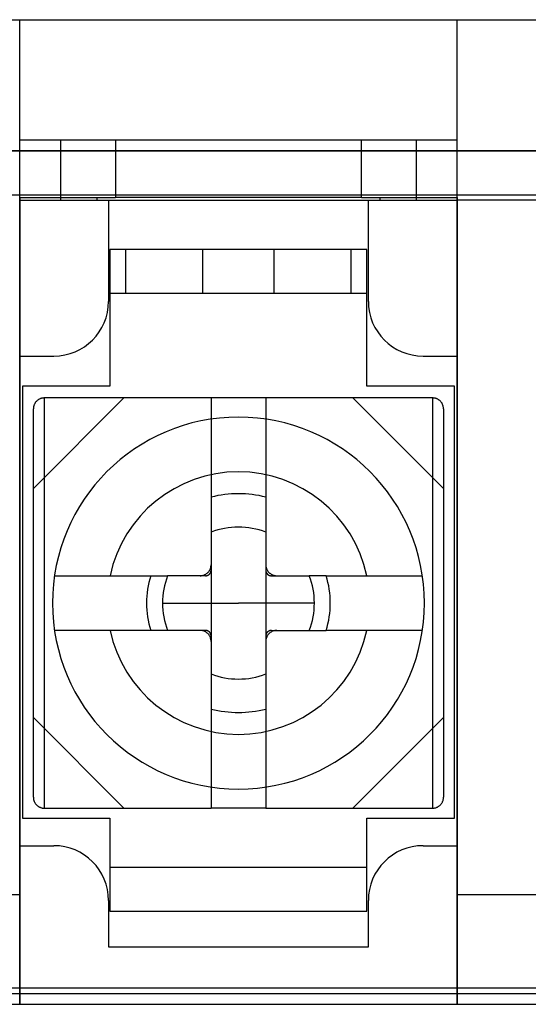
# Model space of a CAD drawing. Header units: millimetres. Extents: x -93 to 0, y 0 to 191.
# Tile 20 of 150: x -38 to -29, y 0 to 18. Entities that reach past the tile are written whole.
import ezdxf

# ---------------------------------------------------------------- set-up
doc = ezdxf.new("R2010")
doc.units = ezdxf.units.MM
doc.layers.add('MAIN-1', color=7, linetype='Continuous')
doc.layers.add('MAIN-2', color=7, linetype='Continuous')

msp = doc.modelspace()

# ---------------------------------------------------------------- linework, layer by layer
at = {"layer": 'MAIN-1'}
msp.add_line((-92, 0), (-1, 0), dxfattribs=at)
at = {"layer": 'MAIN-2'}
for p, q in [((-39.7, 18), (-38.2, 18)), ((-38.2, 18), (-38.2, 18)), ((-38.2, 18), (-30.2, 18)), ((-38.2, 0), (-38.2, 18)), ((-30.2, 18), (-30.2, 18)), ((-30.2, 18), (-28.7, 18)), ((-30.2, 0), (-30.2, 18)), ((-38.2, 15.8), (-38.2, 15.8)), ((-37.45, 15.8), (-38.2, 15.8)), ((-36.45, 15.8), (-37.45, 15.8)), ((-37.45, 14.7), (-37.45, 15.8)), ((-36.45, 15.8), (-36.45, 14.75)), ((-31.95, 15.8), (-36.45, 15.8)), ((-31.95, 14.75), (-31.95, 15.8)), ((-30.95, 15.8), (-31.95, 15.8)), ((-30.95, 15.8), (-30.95, 14.7)), ((-30.2, 15.8), (-30.95, 15.8)), ((-30.2, 15.8), (-30.2, 15.8)), ((-2.1, 15.6), (-90.9, 15.6)), ((-89.4, 15.6), (-3.6, 15.6)), ((-89.4, 14.8), (-3.6, 14.8)), ((-38.2, 14.75), (-38.2, 14.75)), ((-38.2, 14.75), (-38.2, 11.85)), ((-38.2, 14.75), (-36.789, 14.75)), ((-38.2, 14.7), (-38.2, 14.7)), ((-38.2, 14.7), (-30.2, 14.7)), ((-36.789, 14.75), (-36.789, 14.7)), ((-36.789, 14.75), (-36.45, 14.75)), ((-36.575, 14.7), (-36.575, 14.7)), ((-36.575, 14.7), (-36.575, 12.85)), ((-31.95, 14.75), (-36.45, 14.75)), ((-31.95, 14.75), (-31.611, 14.75)), ((-31.825, 14.7), (-31.825, 14.7)), ((-31.825, 12.85), (-31.825, 14.7)), ((-31.611, 14.7), (-31.611, 14.75)), ((-31.611, 14.75), (-30.2, 14.75)), ((-30.2, 14.75), (-30.2, 11.85)), ((-30.2, 14.75), (-30.2, 14.75)), ((-30.2, 14.7), (-30.2, 14.7)), ((-28.7, 14.7), (-30.2, 14.7)), ((-31.85, 13.8), (-36.55, 13.8)), ((-36.55, 13.8), (-36.55, 11.3)), ((-36.26, 13), (-36.26, 13.8)), ((-34.85, 13.8), (-36.26, 13.8)), ((-34.2, 13.8), (-34.85, 13.8)), ((-34.85, 13), (-34.85, 13.8)), ((-34.85, 13.8), (-34.85, 13.8)), ((-33.55, 13.8), (-34.2, 13.8)), ((-33.55, 13.8), (-33.55, 13.8)), ((-32.14, 13.8), (-33.55, 13.8)), ((-33.55, 13.8), (-33.55, 13)), ((-32.14, 13), (-32.14, 13.8)), ((-31.85, 11.3), (-31.85, 13.8)), ((-36.55, 13), (-31.85, 13)), ((-36.26, 13), (-34.85, 13)), ((-34.85, 13), (-34.2, 13)), ((-34.85, 13), (-34.85, 13)), ((-34.2, 13), (-33.55, 13)), ((-33.55, 13), (-32.14, 13)), ((-33.55, 13), (-33.55, 13)), ((-36.575, 12.85), (-36.575, 12.85)), ((-31.825, 12.85), (-31.825, 12.85)), ((-38.2, 11.85), (-38.2, 2.9)), ((-38.2, 11.85), (-37.575, 11.85)), ((-38.2, 11.85), (-38.2, 11.85)), ((-37.575, 11.85), (-37.575, 11.85)), ((-30.825, 11.85), (-30.825, 11.85)), ((-30.825, 11.85), (-30.2, 11.85)), ((-30.2, 11.85), (-30.2, 2.9)), ((-30.2, 11.85), (-30.2, 11.85)), ((-36.55, 11.3), (-38.15, 11.3)), ((-38.15, 11.3), (-38.15, 3.4)), ((-38.15, 11.3), (-38.15, 11.3)), ((-36.55, 11.3), (-36.55, 11.3)), ((-30.25, 11.3), (-31.85, 11.3)), ((-31.85, 11.3), (-31.85, 11.3)), ((-30.25, 3.4), (-30.25, 11.3)), ((-30.25, 11.3), (-30.25, 11.3)), ((-36.293, 11.085), (-37.95, 9.428)), ((-37.925, 10.982), (-37.93, 10.973)), ((-37.92, 10.99), (-37.925, 10.982)), ((-37.914, 10.999), (-37.92, 10.99)), ((-37.908, 11.007), (-37.914, 10.999)), ((-37.902, 11.015), (-37.908, 11.007)), ((-37.895, 11.023), (-37.902, 11.015)), ((-37.887, 11.03), (-37.895, 11.023)), ((-37.88, 11.037), (-37.887, 11.03)), ((-37.871, 11.044), (-37.88, 11.037)), ((-37.863, 11.05), (-37.871, 11.044)), ((-37.854, 11.056), (-37.863, 11.05)), ((-37.846, 11.061), (-37.854, 11.056)), ((-37.837, 11.065), (-37.846, 11.061)), ((-37.828, 11.069), (-37.837, 11.065)), ((-37.819, 11.073), (-37.828, 11.069)), ((-37.81, 11.076), (-37.819, 11.073)), ((-37.801, 11.078), (-37.81, 11.076)), ((-37.791, 11.081), (-37.801, 11.078)), ((-37.781, 11.083), (-37.791, 11.081)), ((-37.771, 11.084), (-37.781, 11.083)), ((-37.761, 11.085), (-37.771, 11.084)), ((-37.75, 11.085), (-37.761, 11.085)), ((-37.75, 11.085), (-37.75, 11.085)), ((-37.478, 11.085), (-37.75, 11.085)), ((-37.75, 11.085), (-37.75, 3.585)), ((-37.204, 11.085), (-37.478, 11.085)), ((-36.929, 11.085), (-37.204, 11.085)), ((-36.652, 11.085), (-36.929, 11.085)), ((-36.375, 11.085), (-36.652, 11.085)), ((-36.097, 11.085), (-36.375, 11.085)), ((-35.818, 11.085), (-36.097, 11.085)), ((-35.539, 11.085), (-35.818, 11.085)), ((-35.259, 11.085), (-35.539, 11.085)), ((-34.98, 11.085), (-35.259, 11.085)), ((-34.7, 11.085), (-34.98, 11.085)), ((-34.7, 11.085), (-34.7, 11.085)), ((-33.7, 11.085), (-34.7, 11.085)), ((-34.7, 11.085), (-34.7, 3.585)), ((-33.7, 11.085), (-33.7, 11.085)), ((-33.421, 11.085), (-33.7, 11.085)), ((-33.7, 11.085), (-33.7, 3.585)), ((-33.141, 11.085), (-33.421, 11.085)), ((-32.862, 11.085), (-33.141, 11.085)), ((-32.583, 11.085), (-32.862, 11.085)), ((-32.304, 11.085), (-32.583, 11.085)), ((-32.025, 11.085), (-32.304, 11.085)), ((-30.45, 9.428), (-32.107, 11.085)), ((-31.746, 11.085), (-32.025, 11.085)), ((-31.468, 11.085), (-31.746, 11.085)), ((-31.191, 11.085), (-31.468, 11.085)), ((-30.918, 11.085), (-31.191, 11.085)), ((-30.65, 11.085), (-30.918, 11.085)), ((-30.641, 11.085), (-30.65, 11.085)), ((-30.65, 11.085), (-30.65, 3.585)), ((-30.65, 11.085), (-30.65, 11.085)), ((-30.632, 11.084), (-30.641, 11.085)), ((-30.623, 11.083), (-30.632, 11.084)), ((-30.614, 11.082), (-30.623, 11.083)), ((-30.605, 11.08), (-30.614, 11.082)), ((-30.597, 11.078), (-30.605, 11.08)), ((-30.588, 11.075), (-30.597, 11.078)), ((-30.58, 11.073), (-30.588, 11.075)), ((-30.573, 11.07), (-30.58, 11.073)), ((-30.565, 11.066), (-30.573, 11.07)), ((-30.557, 11.062), (-30.565, 11.066)), ((-30.55, 11.058), (-30.557, 11.062)), ((-30.542, 11.053), (-30.55, 11.058)), ((-30.535, 11.048), (-30.542, 11.053)), ((-30.527, 11.043), (-30.535, 11.048)), ((-30.52, 11.037), (-30.527, 11.043)), ((-30.513, 11.031), (-30.52, 11.037)), ((-30.506, 11.024), (-30.513, 11.031)), ((-30.5, 11.017), (-30.506, 11.024)), ((-30.494, 11.01), (-30.5, 11.017)), ((-30.488, 11.003), (-30.494, 11.01)), ((-30.483, 10.995), (-30.488, 11.003)), ((-30.478, 10.987), (-30.483, 10.995)), ((-30.474, 10.98), (-30.478, 10.987)), ((-37.949, 10.906), (-37.95, 10.895)), ((-37.95, 10.895), (-37.95, 10.885)), ((-37.95, 3.785), (-37.95, 10.885)), ((-37.95, 10.885), (-37.95, 10.885)), ((-37.948, 10.916), (-37.949, 10.906)), ((-37.946, 10.926), (-37.948, 10.916)), ((-37.943, 10.936), (-37.946, 10.926)), ((-37.941, 10.945), (-37.943, 10.936)), ((-37.938, 10.955), (-37.941, 10.945)), ((-37.934, 10.964), (-37.938, 10.955)), ((-37.93, 10.973), (-37.934, 10.964)), ((-30.47, 10.972), (-30.474, 10.98)), ((-30.466, 10.964), (-30.47, 10.972)), ((-30.463, 10.956), (-30.466, 10.964)), ((-30.46, 10.948), (-30.463, 10.956)), ((-30.458, 10.94), (-30.46, 10.948)), ((-30.455, 10.931), (-30.458, 10.94)), ((-30.454, 10.922), (-30.455, 10.931)), ((-30.452, 10.913), (-30.454, 10.922)), ((-30.451, 10.904), (-30.452, 10.913)), ((-30.45, 10.895), (-30.451, 10.904)), ((-30.45, 10.885), (-30.45, 10.895)), ((-30.45, 10.885), (-30.45, 3.785)), ((-30.45, 10.885), (-30.45, 10.885)), ((-34.2, 10.735), (-34.2, 10.735)), ((-34.738, 7.918), (-34.733, 7.925)), ((-34.733, 7.925), (-34.728, 7.932)), ((-34.728, 7.932), (-34.724, 7.94)), ((-34.724, 7.94), (-34.72, 7.948)), ((-34.72, 7.948), (-34.716, 7.956)), ((-34.716, 7.956), (-34.713, 7.964)), ((-34.713, 7.964), (-34.71, 7.972)), ((-34.71, 7.972), (-34.707, 7.981)), ((-34.707, 7.981), (-34.705, 7.99)), ((-34.705, 7.99), (-34.703, 7.998)), ((-34.703, 7.998), (-34.702, 8.007)), ((-34.702, 8.007), (-34.701, 8.016)), ((-34.702, 7.917), (-34.701, 7.922)), ((-34.701, 8.016), (-34.7, 8.026)), ((-34.701, 7.927), (-34.7, 7.932)), ((-34.701, 7.922), (-34.701, 7.927)), ((-34.7, 8.026), (-34.7, 8.035)), ((-34.7, 7.932), (-34.7, 7.937)), ((-33.7, 8.035), (-33.7, 8.025)), ((-33.7, 8.025), (-33.699, 8.016)), ((-33.7, 7.937), (-33.7, 7.932)), ((-33.7, 7.932), (-33.699, 7.927)), ((-33.699, 8.016), (-33.698, 8.007)), ((-33.699, 7.927), (-33.699, 7.922)), ((-33.699, 7.922), (-33.698, 7.917)), ((-33.698, 8.007), (-33.697, 7.998)), ((-33.697, 7.998), (-33.695, 7.989)), ((-33.695, 7.989), (-33.692, 7.98)), ((-33.692, 7.98), (-33.69, 7.972)), ((-33.69, 7.972), (-33.687, 7.964)), ((-33.687, 7.964), (-33.684, 7.956)), ((-33.684, 7.956), (-33.68, 7.948)), ((-33.68, 7.948), (-33.676, 7.94)), ((-33.676, 7.94), (-33.671, 7.932)), ((-33.671, 7.932), (-33.667, 7.925)), ((-33.667, 7.925), (-33.662, 7.917)), ((-37.563, 7.835), (-35.804, 7.835)), ((-35.804, 7.835), (-35.76, 7.835)), ((-35.76, 7.835), (-35.716, 7.835)), ((-35.716, 7.835), (-35.672, 7.835)), ((-35.672, 7.835), (-35.628, 7.835)), ((-35.628, 7.835), (-35.584, 7.835)), ((-35.584, 7.835), (-35.54, 7.835)), ((-35.54, 7.835), (-35.496, 7.835)), ((-35.361, 7.835), (-35.496, 7.835)), ((-35.24, 7.835), (-35.361, 7.835)), ((-35.132, 7.835), (-35.24, 7.835)), ((-35.035, 7.835), (-35.132, 7.835)), ((-34.95, 7.835), (-35.035, 7.835)), ((-34.873, 7.835), (-34.95, 7.835)), ((-34.9, 7.835), (-34.89, 7.835)), ((-34.89, 7.835), (-34.881, 7.836)), ((-34.881, 7.836), (-34.872, 7.837)), ((-34.802, 7.835), (-34.873, 7.835)), ((-34.872, 7.837), (-34.863, 7.839)), ((-34.863, 7.839), (-34.854, 7.84)), ((-34.854, 7.84), (-34.845, 7.843)), ((-34.845, 7.843), (-34.837, 7.845)), ((-34.837, 7.845), (-34.829, 7.848)), ((-34.829, 7.848), (-34.821, 7.851)), ((-34.821, 7.851), (-34.813, 7.855)), ((-34.813, 7.855), (-34.805, 7.859)), ((-34.805, 7.859), (-34.797, 7.864)), ((-34.802, 7.835), (-34.797, 7.835)), ((-34.797, 7.864), (-34.79, 7.868)), ((-34.797, 7.835), (-34.792, 7.836)), ((-34.792, 7.836), (-34.787, 7.836)), ((-34.79, 7.868), (-34.782, 7.873)), ((-34.787, 7.836), (-34.782, 7.837)), ((-34.782, 7.873), (-34.775, 7.879)), ((-34.782, 7.837), (-34.778, 7.838)), ((-34.778, 7.838), (-34.773, 7.839)), ((-34.775, 7.879), (-34.768, 7.885)), ((-34.773, 7.839), (-34.768, 7.841)), ((-34.768, 7.885), (-34.762, 7.891)), ((-34.768, 7.841), (-34.764, 7.842)), ((-34.764, 7.842), (-34.76, 7.844)), ((-34.762, 7.891), (-34.755, 7.897)), ((-34.76, 7.844), (-34.756, 7.846)), ((-34.756, 7.846), (-34.752, 7.848)), ((-34.755, 7.897), (-34.749, 7.904)), ((-34.752, 7.848), (-34.748, 7.85)), ((-34.749, 7.904), (-34.743, 7.911)), ((-34.748, 7.85), (-34.744, 7.853)), ((-34.744, 7.853), (-34.741, 7.855)), ((-34.743, 7.911), (-34.738, 7.918)), ((-34.741, 7.855), (-34.737, 7.858)), ((-34.737, 7.858), (-34.734, 7.86)), ((-34.734, 7.86), (-34.731, 7.863)), ((-34.731, 7.863), (-34.728, 7.866)), ((-34.728, 7.866), (-34.725, 7.869)), ((-34.725, 7.869), (-34.723, 7.873)), ((-34.723, 7.873), (-34.72, 7.876)), ((-34.72, 7.876), (-34.718, 7.879)), ((-34.718, 7.879), (-34.715, 7.883)), ((-34.715, 7.883), (-34.713, 7.887)), ((-34.713, 7.887), (-34.711, 7.891)), ((-34.711, 7.891), (-34.709, 7.895)), ((-34.709, 7.895), (-34.707, 7.899)), ((-34.707, 7.899), (-34.706, 7.903)), ((-34.706, 7.903), (-34.704, 7.908)), ((-34.704, 7.908), (-34.703, 7.913)), ((-34.703, 7.913), (-34.702, 7.917)), ((-33.698, 7.917), (-33.697, 7.913)), ((-33.697, 7.913), (-33.696, 7.908)), ((-33.696, 7.908), (-33.694, 7.903)), ((-33.694, 7.903), (-33.693, 7.899)), ((-33.693, 7.899), (-33.691, 7.895)), ((-33.691, 7.895), (-33.689, 7.891)), ((-33.689, 7.891), (-33.687, 7.887)), ((-33.687, 7.887), (-33.685, 7.883)), ((-33.685, 7.883), (-33.682, 7.879)), ((-33.682, 7.879), (-33.68, 7.876)), ((-33.68, 7.876), (-33.677, 7.873)), ((-33.677, 7.873), (-33.675, 7.869)), ((-33.675, 7.869), (-33.672, 7.866)), ((-33.672, 7.866), (-33.669, 7.863)), ((-33.669, 7.863), (-33.666, 7.86)), ((-33.666, 7.86), (-33.662, 7.858)), ((-33.662, 7.917), (-33.656, 7.91)), ((-33.662, 7.858), (-33.659, 7.855)), ((-33.659, 7.855), (-33.656, 7.853)), ((-33.656, 7.91), (-33.65, 7.903)), ((-33.656, 7.853), (-33.652, 7.85)), ((-33.652, 7.85), (-33.648, 7.848)), ((-33.65, 7.903), (-33.644, 7.897)), ((-33.648, 7.848), (-33.644, 7.846)), ((-33.644, 7.897), (-33.638, 7.89)), ((-33.644, 7.846), (-33.64, 7.844)), ((-33.64, 7.844), (-33.636, 7.842)), ((-33.638, 7.89), (-33.631, 7.884)), ((-33.636, 7.842), (-33.632, 7.841)), ((-33.632, 7.841), (-33.627, 7.839)), ((-33.631, 7.884), (-33.624, 7.879)), ((-33.627, 7.839), (-33.622, 7.838)), ((-33.624, 7.879), (-33.617, 7.873)), ((-33.622, 7.838), (-33.618, 7.837)), ((-33.618, 7.837), (-33.613, 7.836)), ((-33.617, 7.873), (-33.61, 7.868)), ((-33.613, 7.836), (-33.608, 7.836)), ((-33.61, 7.868), (-33.603, 7.863)), ((-33.608, 7.836), (-33.603, 7.835)), ((-33.603, 7.863), (-33.595, 7.859)), ((-33.603, 7.835), (-33.598, 7.835)), ((-33.598, 7.835), (-33.527, 7.835)), ((-33.595, 7.859), (-33.587, 7.855)), ((-33.587, 7.855), (-33.579, 7.851)), ((-33.579, 7.851), (-33.571, 7.848)), ((-33.571, 7.848), (-33.563, 7.845)), ((-33.563, 7.845), (-33.554, 7.843)), ((-33.554, 7.843), (-33.546, 7.84)), ((-33.546, 7.84), (-33.537, 7.838)), ((-33.537, 7.838), (-33.528, 7.837)), ((-33.528, 7.837), (-33.519, 7.836)), ((-33.527, 7.835), (-33.45, 7.835)), ((-33.519, 7.836), (-33.509, 7.835)), ((-33.509, 7.835), (-33.5, 7.835)), ((-33.45, 7.835), (-33.365, 7.835)), ((-33.365, 7.835), (-33.268, 7.835)), ((-33.268, 7.835), (-33.16, 7.835)), ((-33.16, 7.835), (-33.039, 7.835)), ((-33.039, 7.835), (-32.904, 7.835)), ((-32.862, 7.835), (-32.904, 7.835)), ((-32.819, 7.835), (-32.862, 7.835)), ((-32.775, 7.835), (-32.819, 7.835)), ((-32.731, 7.835), (-32.775, 7.835)), ((-32.687, 7.835), (-32.731, 7.835)), ((-32.642, 7.835), (-32.687, 7.835)), ((-32.596, 7.835), (-32.642, 7.835)), ((-32.596, 7.835), (-30.837, 7.835)), ((-35.589, 7.335), (-34.2, 7.335)), ((-32.811, 7.335), (-34.2, 7.335)), ((-35.804, 6.835), (-37.563, 6.835)), ((-35.76, 6.835), (-35.804, 6.835)), ((-35.716, 6.835), (-35.76, 6.835)), ((-35.672, 6.835), (-35.716, 6.835)), ((-35.628, 6.835), (-35.672, 6.835)), ((-35.584, 6.835), (-35.628, 6.835)), ((-35.54, 6.835), (-35.584, 6.835)), ((-35.496, 6.835), (-35.54, 6.835)), ((-35.361, 6.835), (-35.496, 6.835)), ((-35.24, 6.835), (-35.361, 6.835)), ((-35.132, 6.835), (-35.24, 6.835)), ((-35.035, 6.835), (-35.132, 6.835)), ((-34.95, 6.835), (-35.035, 6.835)), ((-34.873, 6.835), (-34.95, 6.835)), ((-34.891, 6.835), (-34.9, 6.835)), ((-34.881, 6.834), (-34.891, 6.835)), ((-34.872, 6.833), (-34.881, 6.834)), ((-34.802, 6.835), (-34.873, 6.835)), ((-34.863, 6.832), (-34.872, 6.833)), ((-34.854, 6.83), (-34.863, 6.832)), ((-34.846, 6.828), (-34.854, 6.83)), ((-34.837, 6.825), (-34.846, 6.828)), ((-34.829, 6.822), (-34.837, 6.825)), ((-34.821, 6.819), (-34.829, 6.822)), ((-34.813, 6.815), (-34.821, 6.819)), ((-34.805, 6.811), (-34.813, 6.815)), ((-34.797, 6.807), (-34.805, 6.811)), ((-34.797, 6.835), (-34.802, 6.835)), ((-34.792, 6.835), (-34.797, 6.835)), ((-34.79, 6.802), (-34.797, 6.807)), ((-34.787, 6.834), (-34.792, 6.835)), ((-34.783, 6.797), (-34.79, 6.802)), ((-34.782, 6.833), (-34.787, 6.834)), ((-34.776, 6.792), (-34.783, 6.797)), ((-34.778, 6.832), (-34.782, 6.833)), ((-34.773, 6.831), (-34.778, 6.832)), ((-34.769, 6.786), (-34.776, 6.792)), ((-34.768, 6.829), (-34.773, 6.831)), ((-34.762, 6.78), (-34.769, 6.786)), ((-34.764, 6.828), (-34.768, 6.829)), ((-34.76, 6.826), (-34.764, 6.828)), ((-34.756, 6.773), (-34.762, 6.78)), ((-34.756, 6.824), (-34.76, 6.826)), ((-34.752, 6.822), (-34.756, 6.824)), ((-34.75, 6.767), (-34.756, 6.773)), ((-34.748, 6.82), (-34.752, 6.822)), ((-34.744, 6.76), (-34.75, 6.767)), ((-34.744, 6.817), (-34.748, 6.82)), ((-34.741, 6.815), (-34.744, 6.817)), ((-34.738, 6.753), (-34.744, 6.76)), ((-34.738, 6.812), (-34.741, 6.815)), ((-34.734, 6.81), (-34.738, 6.812)), ((-34.733, 6.746), (-34.738, 6.753)), ((-34.731, 6.807), (-34.734, 6.81)), ((-34.729, 6.738), (-34.733, 6.746)), ((-34.728, 6.804), (-34.731, 6.807)), ((-34.724, 6.73), (-34.729, 6.738)), ((-34.725, 6.801), (-34.728, 6.804)), ((-34.723, 6.798), (-34.725, 6.801)), ((-34.72, 6.723), (-34.724, 6.73)), ((-34.72, 6.794), (-34.723, 6.798)), ((-34.718, 6.791), (-34.72, 6.794)), ((-34.716, 6.715), (-34.72, 6.723)), ((-34.715, 6.787), (-34.718, 6.791)), ((-34.713, 6.706), (-34.716, 6.715)), ((-34.713, 6.783), (-34.715, 6.787)), ((-34.711, 6.779), (-34.713, 6.783)), ((-34.71, 6.698), (-34.713, 6.706)), ((-34.709, 6.775), (-34.711, 6.779)), ((-34.708, 6.69), (-34.71, 6.698)), ((-34.707, 6.771), (-34.709, 6.775)), ((-34.705, 6.681), (-34.708, 6.69)), ((-34.706, 6.767), (-34.707, 6.771)), ((-34.704, 6.762), (-34.706, 6.767)), ((-34.703, 6.672), (-34.705, 6.681)), ((-34.703, 6.757), (-34.704, 6.762)), ((-34.702, 6.753), (-34.703, 6.757)), ((-34.702, 6.663), (-34.703, 6.672)), ((-34.701, 6.748), (-34.702, 6.753)), ((-34.701, 6.654), (-34.702, 6.663)), ((-34.701, 6.743), (-34.701, 6.748)), ((-34.7, 6.738), (-34.701, 6.743)), ((-34.7, 6.733), (-34.7, 6.738)), ((-33.699, 6.743), (-33.7, 6.738)), ((-33.7, 6.738), (-33.7, 6.733)), ((-33.698, 6.753), (-33.699, 6.748)), ((-33.699, 6.748), (-33.699, 6.743)), ((-33.698, 6.663), (-33.699, 6.654)), ((-33.697, 6.757), (-33.698, 6.753)), ((-33.697, 6.672), (-33.698, 6.663)), ((-33.696, 6.762), (-33.697, 6.757)), ((-33.695, 6.681), (-33.697, 6.672)), ((-33.694, 6.767), (-33.696, 6.762)), ((-33.693, 6.689), (-33.695, 6.681)), ((-33.693, 6.771), (-33.694, 6.767)), ((-33.691, 6.775), (-33.693, 6.771)), ((-33.69, 6.698), (-33.693, 6.689)), ((-33.689, 6.779), (-33.691, 6.775)), ((-33.687, 6.706), (-33.69, 6.698)), ((-33.687, 6.783), (-33.689, 6.779)), ((-33.685, 6.787), (-33.687, 6.783)), ((-33.684, 6.714), (-33.687, 6.706)), ((-33.682, 6.791), (-33.685, 6.787)), ((-33.68, 6.722), (-33.684, 6.714)), ((-33.68, 6.794), (-33.682, 6.791)), ((-33.677, 6.798), (-33.68, 6.794)), ((-33.676, 6.73), (-33.68, 6.722)), ((-33.675, 6.801), (-33.677, 6.798)), ((-33.672, 6.738), (-33.676, 6.73)), ((-33.672, 6.804), (-33.675, 6.801)), ((-33.669, 6.807), (-33.672, 6.804)), ((-33.667, 6.745), (-33.672, 6.738)), ((-33.666, 6.81), (-33.669, 6.807)), ((-33.662, 6.752), (-33.667, 6.745)), ((-33.663, 6.812), (-33.666, 6.81)), ((-33.659, 6.815), (-33.663, 6.812)), ((-33.657, 6.76), (-33.662, 6.752)), ((-33.656, 6.817), (-33.659, 6.815)), ((-33.651, 6.766), (-33.657, 6.76)), ((-33.652, 6.82), (-33.656, 6.817)), ((-33.648, 6.822), (-33.652, 6.82)), ((-33.645, 6.773), (-33.651, 6.766)), ((-33.644, 6.824), (-33.648, 6.822)), ((-33.638, 6.779), (-33.645, 6.773)), ((-33.64, 6.826), (-33.644, 6.824)), ((-33.636, 6.828), (-33.64, 6.826)), ((-33.632, 6.785), (-33.638, 6.779)), ((-33.632, 6.829), (-33.636, 6.828)), ((-33.627, 6.831), (-33.632, 6.829)), ((-33.625, 6.791), (-33.632, 6.785)), ((-33.622, 6.832), (-33.627, 6.831)), ((-33.618, 6.797), (-33.625, 6.791)), ((-33.618, 6.833), (-33.622, 6.832)), ((-33.613, 6.834), (-33.618, 6.833)), ((-33.61, 6.802), (-33.618, 6.797)), ((-33.608, 6.835), (-33.613, 6.834)), ((-33.603, 6.806), (-33.61, 6.802)), ((-33.603, 6.835), (-33.608, 6.835)), ((-33.598, 6.835), (-33.603, 6.835)), ((-33.595, 6.811), (-33.603, 6.806)), ((-33.598, 6.835), (-33.527, 6.835)), ((-33.587, 6.815), (-33.595, 6.811)), ((-33.579, 6.819), (-33.587, 6.815)), ((-33.571, 6.822), (-33.579, 6.819)), ((-33.563, 6.825), (-33.571, 6.822)), ((-33.555, 6.827), (-33.563, 6.825)), ((-33.546, 6.83), (-33.555, 6.827)), ((-33.537, 6.832), (-33.546, 6.83)), ((-33.528, 6.833), (-33.537, 6.832)), ((-33.519, 6.834), (-33.528, 6.833)), ((-33.527, 6.835), (-33.45, 6.835)), ((-33.51, 6.835), (-33.519, 6.834)), ((-33.5, 6.835), (-33.51, 6.835)), ((-33.45, 6.835), (-33.365, 6.835)), ((-33.365, 6.835), (-33.268, 6.835)), ((-33.268, 6.835), (-33.16, 6.835)), ((-33.16, 6.835), (-33.039, 6.835)), ((-33.039, 6.835), (-32.904, 6.835)), ((-32.904, 6.835), (-32.862, 6.835)), ((-32.862, 6.835), (-32.819, 6.835)), ((-32.819, 6.835), (-32.775, 6.835)), ((-32.775, 6.835), (-32.731, 6.835)), ((-32.731, 6.835), (-32.687, 6.835)), ((-32.687, 6.835), (-32.642, 6.835)), ((-32.642, 6.835), (-32.596, 6.835)), ((-30.837, 6.835), (-32.596, 6.835)), ((-34.7, 6.645), (-34.701, 6.654)), ((-34.7, 6.635), (-34.7, 6.645)), ((-33.699, 6.654), (-33.7, 6.644)), ((-33.7, 6.644), (-33.7, 6.635)), ((-37.95, 5.242), (-36.293, 3.585)), ((-32.107, 3.585), (-30.45, 5.242)), ((-37.95, 3.785), (-37.95, 3.776)), ((-37.95, 3.785), (-37.95, 3.785)), ((-34.2, 3.935), (-34.2, 3.935)), ((-30.45, 3.775), (-30.45, 3.785)), ((-30.45, 3.785), (-30.45, 3.785)), ((-37.95, 3.776), (-37.949, 3.766)), ((-37.949, 3.766), (-37.948, 3.757)), ((-37.948, 3.757), (-37.946, 3.748)), ((-37.946, 3.748), (-37.945, 3.739)), ((-37.945, 3.739), (-37.942, 3.73)), ((-37.942, 3.73), (-37.94, 3.722)), ((-37.94, 3.722), (-37.937, 3.714)), ((-37.937, 3.714), (-37.934, 3.706)), ((-37.934, 3.706), (-37.93, 3.698)), ((-37.93, 3.698), (-37.926, 3.69)), ((-37.926, 3.69), (-37.922, 3.683)), ((-37.922, 3.683), (-37.917, 3.675)), ((-37.917, 3.675), (-37.912, 3.667)), ((-37.912, 3.667), (-37.906, 3.66)), ((-37.906, 3.66), (-37.9, 3.653)), ((-37.9, 3.653), (-37.894, 3.646)), ((-37.894, 3.646), (-37.887, 3.639)), ((-37.887, 3.639), (-37.88, 3.633)), ((-37.88, 3.633), (-37.873, 3.627)), ((-37.873, 3.627), (-37.865, 3.622)), ((-37.865, 3.622), (-37.858, 3.617)), ((-37.858, 3.617), (-37.85, 3.612)), ((-37.85, 3.612), (-37.843, 3.608)), ((-37.843, 3.608), (-37.835, 3.604)), ((-37.835, 3.604), (-37.827, 3.601)), ((-37.827, 3.601), (-37.82, 3.597)), ((-30.581, 3.597), (-30.572, 3.601)), ((-30.572, 3.601), (-30.563, 3.605)), ((-30.563, 3.605), (-30.554, 3.609)), ((-30.554, 3.609), (-30.546, 3.614)), ((-30.546, 3.614), (-30.537, 3.62)), ((-30.537, 3.62), (-30.529, 3.626)), ((-30.529, 3.626), (-30.52, 3.633)), ((-30.52, 3.633), (-30.513, 3.64)), ((-30.513, 3.64), (-30.505, 3.647)), ((-30.505, 3.647), (-30.498, 3.655)), ((-30.498, 3.655), (-30.492, 3.663)), ((-30.492, 3.663), (-30.486, 3.671)), ((-30.486, 3.671), (-30.48, 3.68)), ((-30.48, 3.68), (-30.475, 3.688)), ((-30.475, 3.688), (-30.47, 3.697)), ((-30.47, 3.697), (-30.466, 3.706)), ((-30.466, 3.706), (-30.462, 3.716)), ((-30.462, 3.716), (-30.459, 3.725)), ((-30.459, 3.725), (-30.456, 3.734)), ((-30.456, 3.734), (-30.454, 3.744)), ((-30.454, 3.744), (-30.452, 3.754)), ((-30.452, 3.754), (-30.451, 3.764)), ((-30.451, 3.764), (-30.45, 3.775)), ((-37.82, 3.597), (-37.812, 3.595)), ((-37.812, 3.595), (-37.803, 3.592)), ((-37.803, 3.592), (-37.795, 3.59)), ((-37.795, 3.59), (-37.786, 3.588)), ((-37.786, 3.588), (-37.777, 3.587)), ((-37.777, 3.587), (-37.768, 3.586)), ((-37.768, 3.586), (-37.759, 3.585)), ((-37.759, 3.585), (-37.75, 3.585)), ((-37.75, 3.585), (-37.478, 3.585)), ((-37.75, 3.585), (-37.75, 3.585)), ((-37.478, 3.585), (-37.204, 3.585)), ((-37.204, 3.585), (-36.929, 3.585)), ((-36.929, 3.585), (-36.652, 3.585)), ((-36.652, 3.585), (-36.375, 3.585)), ((-36.375, 3.585), (-36.097, 3.585)), ((-36.097, 3.585), (-35.818, 3.585)), ((-35.818, 3.585), (-35.539, 3.585)), ((-35.539, 3.585), (-35.259, 3.585)), ((-35.259, 3.585), (-34.98, 3.585)), ((-34.98, 3.585), (-34.7, 3.585)), ((-33.7, 3.585), (-34.7, 3.585)), ((-34.7, 3.585), (-34.7, 3.585)), ((-33.7, 3.585), (-33.421, 3.585)), ((-33.7, 3.585), (-33.7, 3.585)), ((-33.421, 3.585), (-33.141, 3.585)), ((-33.141, 3.585), (-32.862, 3.585)), ((-32.862, 3.585), (-32.583, 3.585)), ((-32.583, 3.585), (-32.304, 3.585)), ((-32.304, 3.585), (-32.025, 3.585)), ((-32.025, 3.585), (-31.746, 3.585)), ((-31.746, 3.585), (-31.468, 3.585)), ((-31.468, 3.585), (-31.191, 3.585)), ((-31.191, 3.585), (-30.918, 3.585)), ((-30.918, 3.585), (-30.65, 3.585)), ((-30.65, 3.585), (-30.639, 3.585)), ((-30.65, 3.585), (-30.65, 3.585)), ((-30.639, 3.585), (-30.629, 3.586)), ((-30.629, 3.586), (-30.619, 3.588)), ((-30.619, 3.588), (-30.609, 3.589)), ((-30.609, 3.589), (-30.599, 3.592)), ((-30.599, 3.592), (-30.59, 3.594)), ((-30.59, 3.594), (-30.581, 3.597)), ((-38.15, 3.4), (-36.55, 3.4)), ((-38.15, 3.4), (-38.15, 3.4)), ((-36.55, 3.4), (-36.55, 1.7)), ((-36.55, 3.4), (-36.55, 3.4)), ((-31.85, 1.7), (-31.85, 3.4)), ((-31.85, 3.4), (-30.25, 3.4)), ((-31.85, 3.4), (-31.85, 3.4)), ((-30.25, 3.4), (-30.25, 3.4)), ((-38.2, 2.9), (-37.575, 2.9)), ((-38.2, 2.9), (-38.2, 0)), ((-38.2, 2.9), (-38.2, 2.9)), ((-37.575, 2.9), (-37.575, 2.9)), ((-30.825, 2.9), (-30.2, 2.9)), ((-30.825, 2.9), (-30.825, 2.9)), ((-30.2, 2.9), (-30.2, 2.9)), ((-30.2, 2.9), (-30.2, 0)), ((-31.85, 2.5), (-36.55, 2.5)), ((-38.2, 2), (-39.7, 2)), ((-28.7, 2), (-30.2, 2)), ((-36.575, 1.9), (-36.575, 1.05)), ((-36.575, 1.9), (-36.575, 1.9)), ((-31.825, 1.05), (-31.825, 1.9)), ((-31.825, 1.9), (-31.825, 1.9)), ((-36.55, 1.7), (-31.85, 1.7)), ((-36.575, 1.05), (-31.825, 1.05)), ((-36.575, 1.05), (-36.575, 1.05)), ((-31.825, 1.05), (-31.825, 1.05)), ((-90.7, 0.3), (-2.3, 0.3)), ((-87.4, 0.2), (-5, 0.2)), ((-38.2, 0), (-38.2, 0)), ((-38.2, 0), (-38.2, 0)), ((-30.2, 0), (-30.2, 0)), ((-30.2, 0), (-30.2, 0))]:
    msp.add_line(p, q, dxfattribs=at)
for centre, radius, start, end in [((-37.575, 12.85), 1, 270, 0), ((-30.825, 12.85), 1, 180, 270), ((-34.2, 7.335), 3.4, 90, 270), ((-34.2, 7.335), 3.4, 270, 90), ((-34.2, 7.335), 2.4, 90, 167.9753), ((-34.2, 7.335), 2.4, 12.0247, 90), ((-34.2, 7.335), 2, 75.5221, 104.4783), ((-34.2, 7.335), 1.389, 68.8969, 111.1032), ((-34.2, 7.335), 1.68, 162.6842, 180), ((-34.2, 7.335), 1.389, 158.8978, 180), ((-34.2, 7.335), 1.389, 0, 21.1025), ((-34.2, 7.335), 1.68, 0, 17.3159), ((-34.2, 7.335), 1.68, 180, 197.316), ((-34.2, 7.335), 1.389, 180, 201.1026), ((-34.2, 7.335), 1.389, 338.8977, 0), ((-34.2, 7.335), 1.68, 342.6842, 0), ((-34.2, 7.335), 2.4, 192.0247, 270), ((-34.2, 7.335), 2.4, 270, 347.9753), ((-34.2, 7.335), 1.389, 248.8973, 291.1028), ((-34.2, 7.335), 2, 255.5222, 284.478), ((-37.575, 1.9), 1, 0, 90), ((-30.825, 1.9), 1, 90, 180)]:
    msp.add_arc(centre, radius, start, end, dxfattribs=at)

doc.saveas('drawing.dxf')
